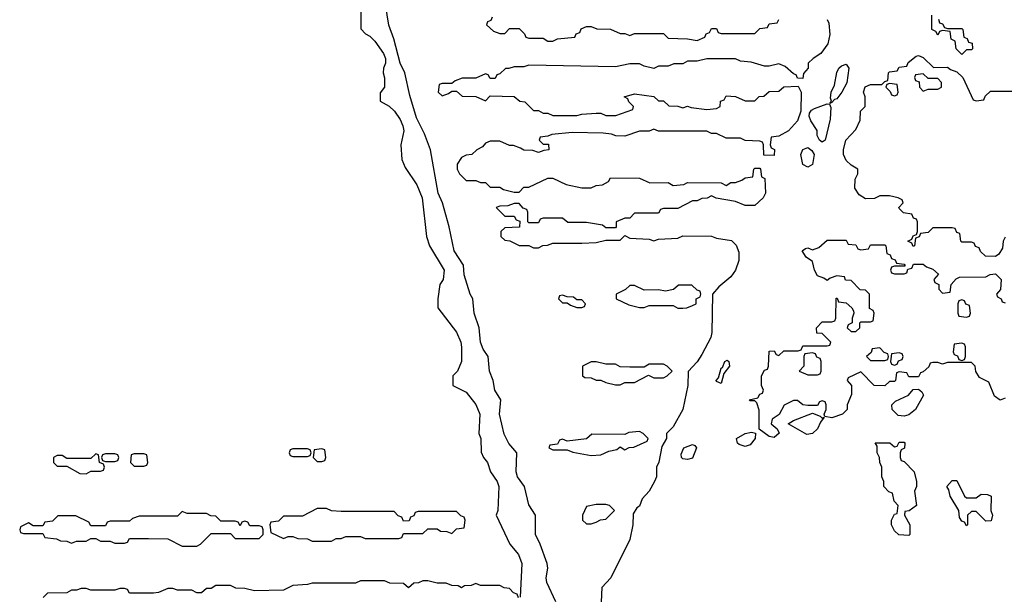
# Model space of a CAD drawing. Header units: inches. Extents: x 2769379 to 2883802, y 684208 to 828654.
# Tile 122 of 256: x 2791834 to 2795927, y 762521 to 764911. Entities that reach past the tile are written whole.
import ezdxf

# ---------------------------------------------------------------- set-up
doc = ezdxf.new("R2010")
doc.units = ezdxf.units.IN
doc.header["$MEASUREMENT"] = 0
doc.layers.add('C7796', color=7, linetype='Continuous')

msp = doc.modelspace()

# ---------------------------------------------------------------- linework, layer by layer
at = {"layer": 'C7796', "color": 2, "elevation": 6}
for points in [[(2793251.6, 764948.4), (2793252.7, 764872.7), (2793271.6, 764851.6), (2793290, 764842), (2793310, 764822), (2793346, 764770), (2793354.8, 764750), (2793354.8, 764730), (2793346, 764710), (2793344.7, 764690), (2793351.1, 764668.9), (2793351, 764630), (2793332.7, 764607.3), (2793332.7, 764572.7), (2793370, 764551.3), (2793391.3, 764530), (2793415.9, 764495.9), (2793426.8, 764470), (2793430.6, 764449.4), (2793418, 764390), (2793422, 764330), (2793436.9, 764296.9), (2793484.5, 764224.5), (2793506.8, 764170), (2793524.7, 764010), (2793538, 763970), (2793598, 763870), (2793594.8, 763830), (2793581, 763810), (2793572, 763750), (2793572.7, 763712.7), (2793650, 763611.3), (2793667.3, 763570), (2793670.7, 763549.3), (2793670.9, 763489.1), (2793654, 763450), (2793634, 763430), (2793634, 763390), (2793690, 763362), (2793730, 763311.3), (2793746, 763270), (2793742, 763190), (2793751, 763170), (2793752.7, 763112.7), (2793762, 763090), (2793778, 763070), (2793791, 763030), (2793818.8, 762990), (2793826, 762970), (2793822, 762870), (2793814, 762850), (2793871.3, 762730), (2793907.5, 762687.5), (2793920.7, 762650), (2793914, 762510)], [(2794062.3, 762490), (2794025.7, 762570), (2794022.3, 762590), (2794029.6, 762630), (2794026, 762650), (2793998, 762730), (2793978.5, 762770), (2793978.4, 762850), (2793950, 762893.2), (2793931.8, 762970), (2793902.6, 763010), (2793897.3, 763030), (2793900.7, 763110), (2793867.9, 763147.9), (2793847.5, 763187.5), (2793827.8, 763270), (2793834, 763330), (2793809.7, 763370), (2793802, 763410), (2793786.6, 763450), (2793780.7, 763510), (2793760.6, 763540.6), (2793749.7, 763569.7), (2793743.6, 763630), (2793723, 763690), (2793718, 763750), (2793706.6, 763770), (2793681.3, 763850), (2793678.4, 763890), (2793639.7, 763950), (2793619.7, 764050), (2793591.2, 764150), (2793572.8, 764190), (2793541.6, 764370), (2793516.2, 764436.2), (2793482.8, 764502.8), (2793455.8, 764595.8), (2793435.4, 764690), (2793415.6, 764730), (2793389.2, 764830.8), (2793367.9, 764887.9), (2793354.3, 764974.3)], [(2795191.1, 764911.1), (2795196.9, 764896.9), (2795201, 764850), (2795193.4, 764810), (2795164.7, 764770), (2795132, 764750), (2795112, 764730), (2795112, 764710), (2795092.7, 764687.3), (2795090, 764666), (2795067.3, 764667.3), (2795062, 764682), (2795050, 764686), (2795016.4, 764716.4), (2794990, 764728), (2794950, 764718), (2794930, 764718), (2794874.6, 764734.6), (2794830, 764738), (2794810, 764748), (2794690, 764748), (2794650, 764738), (2794610, 764738), (2794590, 764728), (2794552.7, 764727.3), (2794530, 764718), (2794490, 764718), (2794470, 764708), (2794430, 764718), (2794410, 764728), (2794370, 764728), (2794310, 764715.3), (2793950, 764722), (2793930, 764715.3), (2793890, 764715.3), (2793867.3, 764707.3), (2793852.7, 764707.3), (2793830, 764686), (2793818, 764682), (2793810, 764666), (2793790, 764666), (2793782, 764682), (2793770, 764686), (2793730, 764668), (2793672.7, 764667.3), (2793643.6, 764656.4), (2793630, 764646), (2793590, 764646), (2793578, 764642), (2793574, 764610), (2793590, 764594), (2793616.4, 764603.6), (2793630, 764614), (2793650, 764614), (2793672.7, 764592.7), (2793730, 764592), (2793770, 764574), (2793790, 764594), (2793890, 764592), (2793912.7, 764572.7), (2793934, 764570), (2793970, 764534), (2793990, 764534), (2794010, 764522), (2794030, 764522), (2794050, 764512), (2794150, 764512), (2794170, 764518), (2794230, 764522), (2794250, 764522), (2794270, 764512), (2794312.7, 764512.7), (2794382, 764538), (2794386, 764550), (2794366, 764570), (2794362, 764582), (2794346, 764590), (2794390, 764602), (2794470, 764592), (2794490, 764574), (2794510, 764574), (2794532.7, 764552.7), (2794570, 764552), (2794590, 764544.7), (2794610, 764552), (2794625.4, 764545.4), (2794690, 764538), (2794730, 764542), (2794746, 764550), (2794747.3, 764572.7), (2794762, 764578), (2794770, 764594), (2794810, 764592), (2794850, 764574), (2794890, 764574), (2794908.4, 764591.6), (2794927.3, 764592.7), (2794950, 764612), (2794990, 764614), (2795010, 764632), (2795070, 764634), (2795082, 764610), (2795081, 764530), (2795066.8, 764490), (2795030, 764448.7), (2794990, 764426), (2794958, 764422), (2794954, 764390), (2794958, 764378), (2794971.6, 764371.6), (2794970, 764346), (2794927.3, 764347.3), (2794926, 764390), (2794922, 764402), (2794910, 764406), (2794850, 764408), (2794830, 764418), (2794770, 764418), (2794730, 764438), (2794710, 764438), (2794690, 764448), (2794490, 764448), (2794470, 764455.3), (2794450, 764448), (2794410, 764448), (2794350, 764426), (2794312.7, 764427.3), (2794294.6, 764434.6), (2794259, 764439), (2794130, 764442), (2794046.4, 764433.6), (2794030, 764426), (2793998, 764422), (2793994, 764410), (2794010, 764394), (2794032.7, 764392.7), (2794034, 764370), (2794012.7, 764367.3), (2793990, 764358), (2793967.3, 764367.3), (2793930, 764368), (2793916.4, 764376.4), (2793887.3, 764387.3), (2793870, 764388), (2793830, 764406), (2793790, 764406), (2793770, 764398), (2793758, 764382), (2793734, 764370), (2793714, 764350), (2793690, 764348), (2793670, 764338), (2793652, 764310), (2793652, 764290), (2793662, 764270), (2793690, 764242), (2793730, 764242), (2793750, 764234), (2793770, 764234), (2793790, 764214), (2793830, 764214), (2793845.4, 764205.4), (2793890, 764194), (2793910, 764194), (2793930, 764214), (2793950, 764214), (2794030, 764252), (2794050, 764252), (2794105.4, 764225.4), (2794170, 764212), (2794210, 764212), (2794230, 764222), (2794256.4, 764223.6), (2794282, 764238), (2794290, 764254), (2794410, 764252), (2794452.7, 764232.7), (2794530, 764234), (2794550, 764222), (2794594.6, 764225.4), (2794610, 764234), (2794750, 764232), (2794770, 764222), (2794790, 764234), (2794810, 764234), (2794836.4, 764243.6), (2794850, 764254), (2794882, 764258), (2794886, 764290), (2794890, 764294), (2794910, 764294), (2794914, 764290), (2794918, 764258), (2794932, 764250), (2794934.8, 764190), (2794924.7, 764170), (2794890, 764138), (2794850, 764138), (2794810, 764155.3), (2794728.9, 764168.9), (2794710, 764178), (2794691.1, 764168.9), (2794670, 764168), (2794650, 764158), (2794630, 764158), (2794570, 764126), (2794510, 764126), (2794498, 764122), (2794490, 764106), (2794390, 764106), (2794370, 764086), (2794350, 764086), (2794314, 764070), (2794314, 764050), (2794310, 764046), (2794270, 764046), (2794256.4, 764056.4), (2794190, 764068), (2794112.7, 764067.3), (2794090, 764086), (2794010, 764086), (2793998, 764082), (2793990, 764066), (2793950, 764066), (2793946, 764070), (2793946, 764110), (2793942, 764122), (2793927.3, 764127.3), (2793910, 764146), (2793890, 764146), (2793863.6, 764136.4), (2793830, 764135.3), (2793814, 764130), (2793850, 764094), (2793890, 764094), (2793898, 764078), (2793912.7, 764072.7), (2793912, 764048), (2793850, 764046), (2793834, 764030), (2793834, 764010), (2793850, 763994), (2793871.6, 763991.6), (2793910, 763972), (2793950, 763972), (2793970, 763962), (2793990, 763962), (2794008.4, 763971.6), (2794027.3, 763972.7), (2794050, 763982), (2794170, 763982), (2794230, 763984.7), (2794270, 763994), (2794330, 763994), (2794350, 764014), (2794370, 764002), (2794450, 763998), (2794470, 763991.3), (2794490, 763998), (2794570, 764002), (2794590, 764012), (2794710, 764011.3), (2794730, 764002), (2794792.7, 763992.7), (2794812.7, 763972.7), (2794823.6, 763943.6), (2794822.8, 763910), (2794810, 763868.7), (2794790, 763842), (2794739.6, 763800.4), (2794714, 763770), (2794710.7, 763610.7), (2794706.8, 763590), (2794670, 763518), (2794650, 763488), (2794612.7, 763447.3), (2794611, 763390), (2794590.7, 763290), (2794550, 763218), (2794522, 763190), (2794522, 763170), (2794503.6, 763136.4), (2794491.1, 763071.1), (2794481, 763050), (2794480.7, 763010), (2794473.4, 762990), (2794450.4, 762949.6), (2794422, 762918), (2794410, 762888), (2794399.6, 762880.4), (2794383.6, 762856.4), (2794382, 762810), (2794370.6, 762749.4), (2794291.3, 762590), (2794254, 762550), (2794251.3, 762490)], [(2793798, 764922), (2793792.7, 764907.3), (2793778, 764902), (2793774, 764890), (2793803.6, 764863.6), (2793830, 764854), (2793850, 764854), (2793870, 764874), (2793910, 764874), (2793932.7, 764852.7), (2793938, 764838), (2793950, 764834), (2794010, 764834), (2794030, 764822), (2794050, 764822), (2794070, 764832), (2794142, 764838), (2794147.3, 764852.7), (2794162, 764858), (2794167.3, 764872.7), (2794190, 764882), (2794210, 764882), (2794232.7, 764872.7), (2794290, 764872), (2794330, 764854), (2794350, 764854), (2794370, 764844.7), (2794390, 764854), (2794510, 764854), (2794530, 764834), (2794610, 764832), (2794650, 764824.7), (2794682, 764838), (2794687.3, 764852.7), (2794702, 764858), (2794710, 764874), (2794730, 764874), (2794738, 764858), (2794750, 764854), (2794890, 764854), (2794910, 764874), (2794942, 764878), (2794950, 764894), (2794982, 764898), (2794990, 764912)], [(2795652.7, 764912.7), (2795658, 764898), (2795670, 764894), (2795678, 764878), (2795690, 764874), (2795750, 764874), (2795754, 764870), (2795758, 764838), (2795772.7, 764832.7), (2795778, 764818), (2795792.7, 764812.7), (2795794, 764790), (2795790, 764786), (2795770, 764786), (2795750, 764766), (2795726, 764790), (2795722, 764822), (2795706, 764830), (2795702, 764862), (2795670, 764866), (2795658, 764862), (2795650, 764846), (2795642, 764862), (2795626, 764870), (2795626, 764930)], [(2795930, 764006), (2795922, 763990), (2795919.6, 763960.4), (2795903.6, 763936.4), (2795890, 763926), (2795848, 763928), (2795827.3, 763947.3), (2795822, 763962), (2795807.3, 763967.3), (2795802, 763982), (2795790, 763986), (2795750, 763986), (2795746, 763990), (2795742, 764022), (2795730, 764026), (2795722, 764042), (2795710, 764046), (2795630, 764046), (2795610, 764026), (2795578, 764022), (2795572.7, 764007.3), (2795558, 764002), (2795554, 763970), (2795547.3, 763967.3), (2795542, 763982), (2795526, 763990), (2795542, 763998), (2795547.3, 764012.7), (2795562, 764018), (2795566, 764030), (2795566, 764070), (2795562, 764082), (2795550, 764086), (2795542, 764102), (2795507.3, 764107.3), (2795490, 764126), (2795488, 764130), (2795506, 764150), (2795502, 764162), (2795486, 764170), (2795450, 764178), (2795410, 764178), (2795387.3, 764167.3), (2795350, 764166), (2795323.1, 764183.1), (2795306, 764210), (2795307.3, 764247.3), (2795318, 764270), (2795318, 764290), (2795290, 764306), (2795270, 764326), (2795258, 764350), (2795258, 764370), (2795268, 764410), (2795310, 764454), (2795327.3, 764492.7), (2795328.7, 764530), (2795348, 764550), (2795348.7, 764590), (2795342, 764610), (2795348.9, 764631.1), (2795370, 764642), (2795418, 764642), (2795430, 764654), (2795442, 764658), (2795446, 764690), (2795450, 764694), (2795482, 764698), (2795490, 764714), (2795522, 764718), (2795527.3, 764732.7), (2795560.4, 764759.6), (2795570, 764762), (2795590, 764754), (2795632.7, 764712.7), (2795690, 764714), (2795703.6, 764703.6), (2795730, 764694), (2795754, 764670), (2795798, 764578), (2795810, 764574), (2795842, 764578), (2795847.3, 764592.7), (2795870, 764614), (2795970, 764614)], [(2795930, 763337.2), (2795910, 763329.4), (2795885.4, 763345.4), (2795863.1, 763403.1), (2795823.1, 763423.1), (2795808.4, 763448.4), (2795806, 763470), (2795790, 763486), (2795690, 763486), (2795670, 763478), (2795650, 763486), (2795630, 763486), (2795618, 763482), (2795612.7, 763467.3), (2795590, 763446), (2795578, 763442), (2795570, 763426), (2795530, 763426), (2795522, 763442), (2795490, 763446), (2795478, 763442), (2795474, 763410), (2795470, 763406), (2795450, 763406), (2795430, 763388.7), (2795386, 763390), (2795330, 763446), (2795278, 763422), (2795274, 763410), (2795292, 763390), (2795291.6, 763351.6), (2795274, 763310), (2795274, 763290), (2795254, 763270), (2795210, 763255.3), (2795180.4, 763260.4), (2795178, 763270), (2795186, 763290), (2795186, 763310), (2795182, 763322), (2795170, 763326), (2795158, 763322), (2795150, 763306), (2795110, 763306), (2795088.7, 763308.7), (2795067.3, 763327.3), (2795050, 763328), (2795011.6, 763308.4), (2794991.3, 763268.7), (2794962, 763250), (2794958, 763230), (2794982, 763210), (2794991.1, 763191.1), (2794970, 763174), (2794950, 763177.2), (2794908, 763208), (2794907.3, 763287.3), (2794898, 763318), (2794890, 763326), (2794870, 763326), (2794866, 763330), (2794902, 763338), (2794910, 763354), (2794922, 763358), (2794926, 763370), (2794918, 763390), (2794918, 763430), (2794930, 763454), (2794942, 763458), (2794946, 763470), (2794950, 763532), (2794970, 763534), (2794978, 763518), (2794990, 763514), (2795010, 763534), (2795070, 763534), (2795082, 763538), (2795090, 763554), (2795190, 763554), (2795202, 763558), (2795206, 763570), (2795170, 763606), (2795147.3, 763607.3), (2795146, 763630), (2795170, 763654), (2795210, 763654), (2795222, 763658), (2795226, 763670), (2795227.3, 763752.7), (2795232.7, 763752.7), (2795238, 763738), (2795270, 763734), (2795292.7, 763712.7), (2795299.6, 763699.6), (2795302, 763690), (2795294, 763670), (2795294, 763650), (2795278, 763642), (2795274, 763630), (2795290, 763614), (2795310, 763614), (2795326, 763630), (2795326, 763650), (2795330, 763654), (2795370, 763654), (2795382, 763658), (2795386, 763690), (2795382, 763702), (2795366, 763710), (2795366, 763770), (2795350, 763786), (2795327.3, 763787.3), (2795290, 763826), (2795267.3, 763827.3), (2795262, 763842), (2795230, 763846), (2795203.6, 763836.4), (2795190, 763826), (2795176.4, 763836.4), (2795150, 763846), (2795138, 763870), (2795130, 763906), (2795103.1, 763923.1), (2795086, 763950), (2795100.4, 763959.6), (2795110, 763962), (2795130, 763954), (2795156.4, 763963.6), (2795190, 763994), (2795270, 763994), (2795278, 763978), (2795310, 763974), (2795318, 763958), (2795330, 763954), (2795362, 763958), (2795370, 763974), (2795430, 763974), (2795434, 763970), (2795438, 763938), (2795452.7, 763932.7), (2795458, 763918), (2795472.7, 763912.7), (2795478, 763898), (2795510, 763894), (2795514, 763890), (2795514, 763886), (2795470, 763886), (2795458, 763882), (2795454, 763870), (2795458, 763858), (2795470, 763854), (2795510, 763854), (2795522, 763858), (2795526, 763874), (2795542, 763878), (2795550, 763894), (2795590, 763894), (2795603.6, 763883.6), (2795630, 763874), (2795652.7, 763852.7), (2795634, 763830), (2795638, 763818), (2795654, 763810), (2795654, 763790), (2795670, 763774), (2795702, 763778), (2795706, 763810), (2795727.3, 763832.7), (2795740.4, 763839.6), (2795850, 763842), (2795868.4, 763851.6), (2795890, 763854), (2795914, 763830), (2795911.6, 763788.4), (2795894, 763770), (2795898, 763758), (2795914, 763750), (2795918, 763738), (2795930, 763734)], [(2793907.3, 762507.3), (2793902, 762522), (2793887.3, 762527.3), (2793870, 762546), (2793848.4, 762548.4), (2793830, 762558), (2793750, 762558), (2793730, 762566), (2793710, 762558), (2793683.6, 762556.4), (2793670, 762548), (2793656.4, 762556.4), (2793630, 762558), (2793607.3, 762567.3), (2793570, 762568), (2793530, 762578), (2793510, 762578), (2793491.6, 762568.4), (2793472.7, 762567.3), (2793450, 762548), (2793430, 762566), (2793372.7, 762567.3), (2793350, 762578), (2793250, 762578), (2793230, 762568), (2793050, 762568), (2793030, 762562), (2792970, 762558), (2792930, 762538), (2792810, 762535.3), (2792770, 762546), (2792732.7, 762547.3), (2792710, 762558), (2792650, 762558), (2792630, 762546), (2792610, 762546), (2792590, 762528), (2792570, 762528), (2792550, 762538), (2792490, 762538), (2792470, 762546), (2792450, 762546), (2792411.6, 762528.4), (2792390, 762526), (2792290, 762526), (2792282, 762542), (2792270, 762546), (2792250, 762546), (2792230, 762538), (2792130, 762538), (2792110, 762546), (2792090, 762546), (2792070, 762538), (2792050, 762538), (2792030, 762528), (2791950, 762526), (2791931.6, 762508.4)]]:
    msp.add_lwpolyline(points, dxfattribs=at)
for points in [[(2795202, 764562), (2795208.4, 764571.6), (2795204.7, 764584.7), (2795206.6, 764610), (2795221.5, 764638.5), (2795230, 764691.3), (2795239.3, 764710), (2795250, 764719.1), (2795270, 764726), (2795280.7, 764710), (2795271.6, 764648.4), (2795252, 764610), (2795230, 764582), (2795221, 764579), (2795210, 764566)], [(2795590, 764686), (2795558, 764682), (2795554, 764670), (2795558, 764658), (2795572.7, 764652.7), (2795574, 764630), (2795590, 764614), (2795610, 764622), (2795650, 764622), (2795666, 764630), (2795666, 764650), (2795650, 764666), (2795610, 764666)], [(2795450, 764646), (2795438, 764642), (2795434, 764630), (2795452.7, 764612.7), (2795458, 764598), (2795470, 764594), (2795482, 764598), (2795486, 764610), (2795482, 764642)], [(2795170, 764402), (2795158, 764410), (2795149.3, 764429.3), (2795149.3, 764450), (2795122, 764490), (2795115.6, 764510), (2795117.5, 764522.5), (2795125.4, 764534.6), (2795137.7, 764542.3), (2795190, 764561), (2795199.8, 764559.8), (2795206.4, 764546.4), (2795202.4, 764497.6), (2795182, 764410)], [(2795110, 764297.2), (2795090, 764309), (2795080.9, 764350), (2795090, 764370.8), (2795110, 764378.8), (2795127.1, 764367.1), (2795136, 764350), (2795130, 764308.7)], [(2794627.3, 763807.3), (2794572.7, 763807.3), (2794551.6, 763788.4), (2794518, 763782), (2794490, 763788), (2794430, 763786), (2794390, 763806), (2794370, 763806), (2794351.6, 763788.4), (2794314, 763770), (2794314, 763750), (2794365.4, 763725.4), (2794410, 763714), (2794430, 763714), (2794450, 763722), (2794550, 763722), (2794570, 763712), (2794590, 763712), (2794607.3, 763712.7), (2794630, 763722), (2794646, 763730), (2794646, 763750), (2794662, 763758), (2794666, 763770), (2794662, 763782), (2794650, 763786)], [(2794090, 763766), (2794078, 763762), (2794074, 763750), (2794090, 763734), (2794110, 763734), (2794123.6, 763723.6), (2794150, 763714), (2794170, 763714), (2794182, 763718), (2794186, 763730), (2794170, 763746), (2794150, 763746), (2794136.4, 763756.4), (2794110, 763758)], [(2795750, 763746), (2795738, 763742), (2795734, 763730), (2795734, 763690), (2795738, 763678), (2795770, 763674), (2795782, 763678), (2795786, 763690), (2795782, 763722), (2795767.3, 763727.3), (2795762, 763742)], [(2795750, 763566), (2795718, 763562), (2795714, 763530), (2795718, 763518), (2795732.7, 763512.7), (2795738, 763498), (2795750, 763494), (2795762, 763498), (2795766, 763510), (2795766, 763550), (2795762, 763562)], [(2795130, 763526), (2795098, 763522), (2795094, 763510), (2795094, 763470), (2795074, 763450), (2795110, 763434), (2795150, 763434), (2795162, 763438), (2795166, 763450), (2795166, 763490), (2795162, 763502), (2795147.3, 763507.3), (2795142, 763522)], [(2795410, 763546), (2795378, 763542), (2795372.7, 763527.3), (2795354, 763510), (2795370, 763494), (2795430, 763494), (2795442, 763498), (2795446, 763510), (2795442, 763522), (2795427.3, 763527.3)], [(2795490, 763526), (2795458, 763522), (2795454, 763490), (2795458, 763478), (2795470, 763474), (2795482, 763478), (2795487.3, 763492.7), (2795502, 763498), (2795506, 763510), (2795502, 763522)], [(2794230, 763488), (2794210, 763488), (2794174, 763470), (2794174, 763430), (2794183.6, 763423.6), (2794210, 763422), (2794230, 763412), (2794250, 763412), (2794270, 763402), (2794310, 763392), (2794330, 763392), (2794350, 763402), (2794390, 763402), (2794448, 763432), (2794470, 763422), (2794510, 763422), (2794526, 763430), (2794546, 763450), (2794526, 763470), (2794510, 763478), (2794450, 763478), (2794430, 763466), (2794370, 763466), (2794330, 763468), (2794310, 763478), (2794270, 763478)], [(2794750, 763398), (2794730, 763406), (2794729.4, 763410), (2794739, 763421), (2794750, 763462), (2794755.3, 763464.7), (2794765.2, 763490), (2794774.8, 763494.8), (2794782, 763490), (2794784.7, 763470), (2794761, 763439)], [(2795510, 763261.6), (2795485.1, 763265.1), (2795460.9, 763290), (2795459, 763310), (2795475.1, 763324.9), (2795528, 763350), (2795547.3, 763372.7), (2795570, 763374), (2795583.6, 763363.6), (2795591.3, 763350), (2795557.6, 763290), (2795530, 763267.6)], [(2795170, 763254), (2795178, 763258), (2795162.5, 763237.5), (2795150.3, 763209.7), (2795130, 763189.6), (2795105.7, 763185.7), (2795028, 763230), (2795050, 763244.7), (2795130, 763274), (2795162, 763262)], [(2794410, 763198), (2794365.4, 763194.6), (2794350, 763186), (2794212.7, 763187.3), (2794190, 763168), (2794110, 763158), (2794090, 763166), (2794078, 763162), (2794070, 763146), (2794038, 763142), (2794034, 763130), (2794050, 763122), (2794110, 763122), (2794132.7, 763112.7), (2794210, 763098), (2794250, 763102), (2794283.1, 763116.9), (2794316.4, 763123.6), (2794330, 763134), (2794350, 763122), (2794368, 763132), (2794387.3, 763132.7), (2794442, 763158), (2794446, 763170), (2794426, 763190)], [(2794850, 763135.6), (2794824.9, 763144.9), (2794817.2, 763150), (2794814, 763170), (2794850, 763190.6), (2794875.3, 763195.3), (2794892, 763192), (2794890.7, 763170), (2794870, 763142.9)], [(2794610, 763081.6), (2794590, 763084.5), (2794584.5, 763090), (2794583.6, 763103.6), (2794595.1, 763130), (2794630, 763143.8), (2794639.9, 763139.9), (2794647.7, 763130), (2794630, 763087.3)], [(2795530, 762766), (2795488.4, 762768.4), (2795470, 762786), (2795458, 762810), (2795458, 762830), (2795470, 762854), (2795482, 762858), (2795486, 762890), (2795468.4, 762908.4), (2795462, 762942), (2795447.3, 762947.3), (2795426, 762970), (2795426, 762990), (2795418, 763010), (2795418, 763050), (2795408.7, 763070), (2795408, 763090), (2795398, 763110), (2795398, 763138), (2795390, 763151.3), (2795451.3, 763151.3), (2795470, 763134), (2795482, 763138), (2795490, 763154), (2795510, 763154), (2795514, 763150), (2795511.3, 763128.7), (2795498, 763122), (2795494, 763110), (2795494, 763090), (2795498, 763078), (2795510, 763074), (2795552, 763030), (2795562, 762990), (2795562, 762970), (2795554, 762950), (2795562, 762890), (2795531.3, 762868.7), (2795514, 762866), (2795512, 762850), (2795534, 762810), (2795534, 762770)], [(2792150, 763106), (2792130, 763086), (2792030, 763086), (2792010, 763098), (2791990, 763098), (2791974, 763090), (2791974, 763070), (2791990, 763054), (2792030, 763054), (2792083.6, 763023.6), (2792110, 763022), (2792130, 763034), (2792170, 763034), (2792182, 763038), (2792186, 763050), (2792182, 763062), (2792166, 763070), (2792162, 763102)], [(2792230, 763106), (2792190, 763106), (2792178, 763102), (2792174, 763090), (2792178, 763078), (2792190, 763074), (2792230, 763074), (2792242, 763078), (2792246, 763090), (2792242, 763102)], [(2792350, 763106), (2792310, 763106), (2792298, 763102), (2792294, 763070), (2792310, 763054), (2792350, 763054), (2792362, 763058), (2792366, 763070), (2792362, 763102)], [(2793030, 763126), (2792970, 763126), (2792958, 763122), (2792954, 763110), (2792958, 763098), (2792970, 763094), (2793030, 763094), (2793042, 763098), (2793046, 763110), (2793042, 763122)], [(2793090, 763126), (2793058, 763122), (2793054, 763090), (2793070, 763074), (2793090, 763074), (2793102, 763078), (2793106, 763090), (2793102, 763122)], [(2795770, 762922), (2795810, 762922), (2795830, 762938), (2795856.9, 762936.9), (2795872, 762930), (2795871.3, 762870), (2795878, 762850), (2795872.7, 762827.3), (2795850, 762826), (2795810, 762866), (2795790, 762866), (2795774, 762850), (2795774, 762810), (2795770, 762806), (2795762, 762822), (2795750, 762826), (2795740.4, 762840.4), (2795738, 762870), (2795702, 762930), (2795696.4, 762956.4), (2795688, 762970), (2795710, 762994), (2795730, 762994), (2795762, 762930)], [(2792510, 762866), (2792490, 762846), (2792330, 762846), (2792303.6, 762836.4), (2792290, 762826), (2792210, 762826), (2792198, 762822), (2792190, 762806), (2792130, 762806), (2792122, 762822), (2792067.3, 762847.3), (2791992.7, 762847.3), (2791970, 762826), (2791938, 762822), (2791930, 762806), (2791890, 762806), (2791870, 762818), (2791838, 762802), (2791834, 762790), (2791838, 762778), (2791850, 762774), (2791930, 762774), (2791938, 762758), (2791987.3, 762752.7), (2792003.6, 762743.6), (2792030, 762742), (2792050, 762734), (2792070, 762742), (2792110, 762742), (2792130, 762754), (2792150, 762754), (2792170, 762742), (2792210, 762742), (2792230, 762734), (2792270, 762734), (2792282, 762738), (2792290, 762754), (2792370, 762754), (2792450, 762752), (2792510, 762722), (2792570, 762722), (2792586, 762730), (2792630, 762774), (2792710, 762774), (2792730, 762754), (2792830, 762754), (2792846, 762770), (2792846, 762790), (2792842, 762802), (2792830, 762806), (2792790, 762806), (2792782, 762822), (2792770, 762826), (2792758, 762822), (2792750, 762806), (2792742, 762822), (2792730, 762826), (2792670, 762826), (2792650, 762846), (2792628.4, 762848.4), (2792610, 762858), (2792530, 762858)], [(2793110, 762878), (2793070, 762878), (2793010, 762846), (2792930, 762846), (2792910, 762826), (2792878, 762822), (2792874, 762810), (2792878, 762778), (2792930, 762754), (2792950, 762762), (2792970, 762762), (2792990, 762754), (2793030, 762752), (2793050, 762742), (2793130, 762742), (2793150, 762754), (2793170, 762754), (2793190, 762762), (2793250, 762762), (2793270, 762754), (2793410, 762754), (2793422, 762758), (2793430, 762774), (2793510, 762774), (2793530, 762794), (2793570, 762794), (2793583.6, 762783.6), (2793610, 762782), (2793630, 762774), (2793650, 762794), (2793682, 762798), (2793686, 762830), (2793682, 762842), (2793667.3, 762847.3), (2793650, 762866), (2793490, 762866), (2793478, 762862), (2793472.7, 762847.3), (2793458, 762842), (2793452.7, 762827.3), (2793430, 762826), (2793422, 762842), (2793407.3, 762847.3), (2793390, 762866), (2793170, 762866), (2793130, 762868)], [(2794270, 762895.3), (2794230, 762895.3), (2794190, 762886), (2794174, 762850), (2794174, 762830), (2794190, 762814), (2794210, 762814), (2794230, 762822), (2794248.4, 762831.6), (2794270, 762834), (2794306, 762870), (2794286, 762890)]]:
    msp.add_lwpolyline(points, close=True, dxfattribs=at)

doc.saveas('drawing.dxf')
